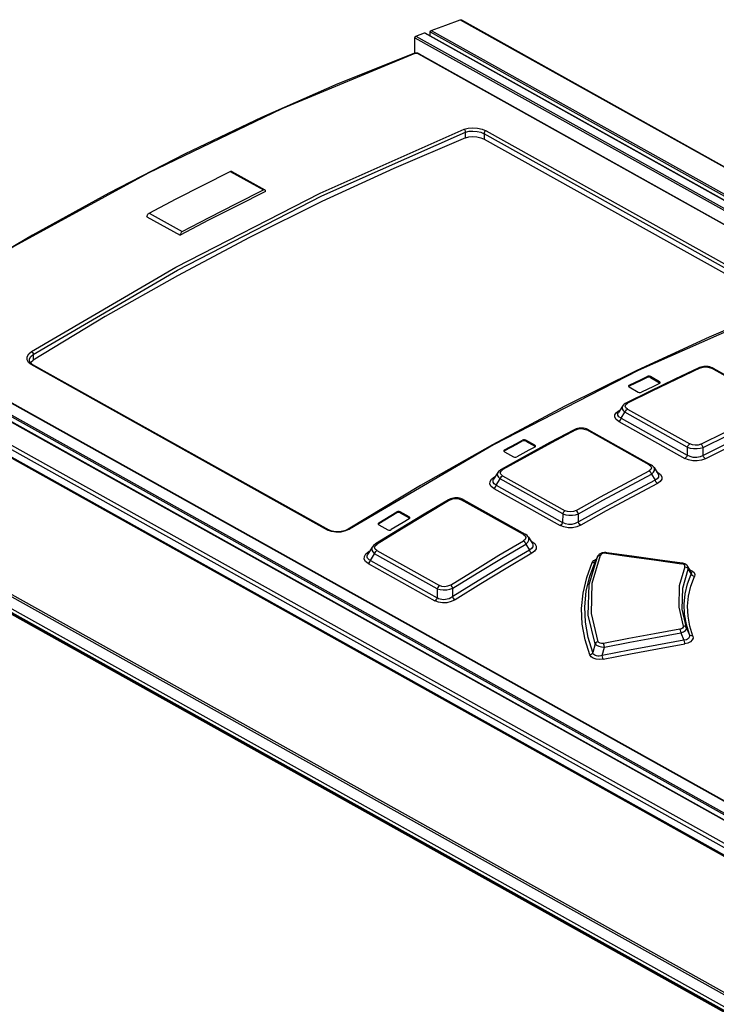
# Model space of a CAD drawing. Extents: x 0 to 420, y 0 to 297.
# Tile 23 of 37: x 337 to 349, y 134 to 150. Entities that reach past the tile are written whole.
import ezdxf

# ---------------------------------------------------------------- set-up
doc = ezdxf.new("R2010")
doc.units = 0
doc.header["$LTSCALE"] = 23.1
doc.layers.get('0').update_dxf_attribs({"linetype": 'CONTINUOUS'})

msp = doc.modelspace()

# ---------------------------------------------------------------- linework, layer by layer
at = {"color": 9, "linetype": 'CONTINUOUS'}
for p, q in [((344.824, 150.21), (393.144, 123.206)), ((344.061, 149.909), (362.052, 139.855)), ((344.077, 149.934), (362.092, 139.866)), ((344.22, 149.988), (362.375, 139.842)), ((344.319, 150.006), (362.592, 139.794)), ((344.335, 150.031), (362.608, 139.819)), ((361.8, 139.754), (344.115, 149.637)), ((344.912, 148.226), (344.913, 148.319)), ((345.224, 148.294), (345.223, 148.204)), ((350.206, 145.51), (345.224, 148.294)), ((345.256, 148.344), (350.238, 145.559)), ((340.957, 147.658), (341.514, 147.347)), ((339.592, 146.957), (340.148, 146.646)), ((352.795, 134.766), (334.536, 144.97)), ((334.625, 145.014), (352.794, 134.861)), ((334.638, 145.038), (352.793, 134.892)), ((335.089, 144.994), (352.805, 135.093)), ((382.539, 117.756), (334.191, 144.775)), ((334.07, 144.628), (382.348, 117.648)), ((382.507, 117.7), (334.159, 144.719)), ((337.645, 144.581), (337.645, 144.487)), ((342.592, 141.626), (337.609, 144.411)), ((350.098, 143.759), (349.047, 144.347)), ((347.963, 144.192), (347.964, 144.209)), ((348.02, 144.207), (348.02, 144.19)), ((348.173, 144.104), (348.173, 144.121)), ((347.662, 144.063), (347.662, 144.046)), ((347.447, 143.604), (347.494, 143.636)), ((347.494, 143.636), (347.506, 143.642)), ((347.501, 143.634), (347.494, 143.636)), ((347.53, 143.506), (347.592, 143.607)), ((348.64, 143.021), (347.592, 143.607)), ((347.606, 143.737), (347.636, 143.76)), ((347.633, 143.661), (348.682, 143.075)), ((332.104, 143.438), (380.382, 116.457)), ((347.489, 143.452), (348.598, 142.832)), ((347.53, 143.506), (348.639, 142.886)), ((380.079, 116.291), (331.801, 143.271)), ((380.105, 116.295), (331.827, 143.276)), ((331.965, 143.274), (380.278, 116.274)), ((332.079, 143.409), (380.357, 116.429)), ((347.999, 142.724), (346.951, 143.31)), ((331.914, 143.241), (380.227, 116.242)), ((345.866, 143.122), (345.867, 143.139)), ((345.923, 143.139), (345.923, 143.122)), ((345.565, 142.975), (345.565, 142.958)), ((346.076, 143.037), (346.076, 143.054)), ((348.64, 143.021), (348.639, 142.886)), ((345.508, 142.618), (345.538, 142.644)), ((345.35, 142.483), (345.398, 142.519)), ((345.398, 142.519), (345.412, 142.526)), ((345.406, 142.516), (345.398, 142.519)), ((345.429, 142.379), (345.495, 142.487)), ((346.546, 141.899), (345.495, 142.487)), ((345.534, 142.54), (346.585, 141.952)), ((348.142, 142.597), (348.124, 142.607)), ((348.142, 142.597), (348.132, 142.595)), ((345.39, 142.326), (346.505, 141.702)), ((345.429, 142.379), (346.544, 141.755)), ((345.885, 141.553), (344.84, 142.137)), ((343.754, 141.916), (343.754, 141.932)), ((343.811, 141.934), (343.811, 141.917)), ((343.964, 141.832), (343.964, 141.849)), ((346.546, 141.899), (346.544, 141.755)), ((342.656, 141.601), (342.592, 141.626)), ((343.452, 141.749), (343.452, 141.732)), ((343.394, 141.362), (343.426, 141.39)), ((346.028, 141.435), (346.006, 141.447)), ((346.028, 141.435), (346.016, 141.431)), ((343.238, 141.224), (343.287, 141.264)), ((343.287, 141.264), (343.303, 141.273)), ((343.295, 141.261), (343.287, 141.264)), ((343.312, 141.113), (343.382, 141.229)), ((344.437, 140.64), (343.382, 141.229)), ((343.419, 141.281), (344.474, 140.691)), ((346.99, 140.71), (347.129, 141.178)), ((347.111, 141.139), (347.129, 141.178)), ((347.129, 141.178), (347.141, 141.193)), ((347.13, 141.179), (347.129, 141.178)), ((343.276, 141.062), (344.398, 140.435)), ((343.312, 141.113), (344.434, 140.486)), ((347.043, 141.079), (347.067, 141.112)), ((348.655, 140.97), (348.705, 140.887)), ((344.437, 140.64), (344.434, 140.486)), ((348.675, 139.871), (348.628, 139.984)), ((348.53, 139.896), (348.582, 139.773)), ((347.09, 139.711), (347.053, 139.564)), ((347.211, 139.517), (347.247, 139.659))]:
    msp.add_line(p, q, dxfattribs=at)
at = {"color": 7, "linetype": 'CONTINUOUS'}
for p, q in [((344.843, 150.209), (393.163, 123.206)), ((344.059, 149.648), (344.061, 149.909)), ((344.077, 149.934), (344.22, 149.988)), ((344.228, 149.988), (362.391, 139.838)), ((344.318, 149.938), (344.319, 150.006)), ((344.046, 149.645), (344.041, 149.644)), ((344.131, 149.637), (344.12, 149.642)), ((344.131, 149.637), (361.809, 139.757)), ((345.223, 148.204), (350.206, 145.42)), ((340.981, 147.659), (341.537, 147.348)), ((341.549, 147.323), (341.549, 147.322)), ((339.556, 146.896), (340.113, 146.585)), ((352.814, 135.074), (334.798, 145.142)), ((352.817, 134.762), (334.547, 144.972)), ((334.096, 144.631), (382.374, 117.651)), ((337.578, 144.482), (337.578, 144.482)), ((337.622, 144.419), (337.606, 144.431)), ((337.631, 144.414), (337.622, 144.419)), ((337.631, 144.414), (342.614, 141.629)), ((348.847, 144.361), (348.835, 144.356)), ((348.87, 144.369), (348.847, 144.361)), ((349.062, 144.354), (349.039, 144.363)), ((349.074, 144.347), (349.062, 144.354)), ((349.074, 144.347), (350.125, 143.76)), ((348.173, 144.121), (348.02, 144.207)), ((348.02, 144.19), (348.173, 144.104)), ((348.172, 144.092), (348.183, 144.101)), ((348.18, 144.098), (348.173, 144.104)), ((348.183, 144.101), (348.184, 144.106)), ((348.014, 143.964), (347.608, 143.763)), ((347.65, 144.048), (347.651, 144.043)), ((347.651, 144.043), (347.661, 144.033)), ((347.662, 144.046), (347.654, 144.039)), ((347.661, 144.033), (347.814, 143.947)), ((347.55, 143.713), (347.481, 143.602)), ((346.748, 143.32), (346.737, 143.314)), ((346.772, 143.329), (346.748, 143.32)), ((346.968, 143.318), (346.945, 143.328)), ((346.98, 143.312), (346.968, 143.318)), ((346.98, 143.312), (348.029, 142.726)), ((346.076, 143.054), (345.923, 143.139)), ((345.923, 143.122), (346.076, 143.037)), ((345.553, 142.959), (345.554, 142.953)), ((345.554, 142.953), (345.564, 142.943)), ((345.565, 142.958), (345.557, 142.951)), ((345.564, 142.943), (345.717, 142.858)), ((346.075, 143.023), (346.086, 143.032)), ((346.083, 143.03), (346.076, 143.037)), ((346.086, 143.032), (346.087, 143.038)), ((348.905, 142.881), (348.907, 143.016)), ((345.915, 142.872), (345.51, 142.646)), ((348.083, 142.676), (348.15, 142.565)), ((345.383, 142.48), (345.383, 142.48)), ((345.454, 142.595), (345.384, 142.481)), ((348.036, 142.568), (348.097, 142.465)), ((348.15, 142.564), (348.15, 142.564)), ((344.152, 142.374), (342.941, 141.644)), ((344.635, 142.142), (344.624, 142.136)), ((344.658, 142.152), (344.635, 142.142)), ((344.859, 142.146), (344.835, 142.156)), ((344.872, 142.14), (344.859, 142.146)), ((344.872, 142.14), (345.916, 141.556)), ((343.964, 141.849), (343.811, 141.934)), ((343.811, 141.917), (343.964, 141.832)), ((343.963, 141.816), (343.974, 141.827)), ((343.971, 141.824), (343.964, 141.832)), ((343.974, 141.827), (343.975, 141.833)), ((346.808, 141.763), (346.81, 141.9)), ((342.941, 141.644), (342.941, 141.644)), ((343.802, 141.643), (343.397, 141.392)), ((343.44, 141.732), (343.441, 141.726)), ((343.441, 141.726), (343.452, 141.716)), ((343.452, 141.732), (343.444, 141.724)), ((343.452, 141.716), (343.605, 141.631)), ((345.971, 141.506), (346.035, 141.4)), ((343.343, 141.34), (343.27, 141.22)), ((345.924, 141.391), (345.985, 141.289)), ((346.035, 141.399), (346.035, 141.399)), ((343.27, 141.22), (343.27, 141.22)), ((347.129, 141.178), (347.096, 141.104)), ((347.13, 141.179), (347.129, 141.178)), ((347.134, 141.188), (347.13, 141.179)), ((347.287, 141.245), (347.271, 141.247)), ((347.096, 141.104), (347.096, 141.104)), ((348.705, 140.925), (348.649, 141.016)), ((344.696, 140.507), (344.699, 140.648))]:
    msp.add_line(p, q, dxfattribs=at)
for points in [[(344.335, 150.031), (344.58, 150.122), (344.824, 150.21)], [(344.824, 150.21), (344.831, 150.212), (344.837, 150.211), (344.843, 150.209)], [(344.061, 149.909), (344.061, 149.913), (344.062, 149.918), (344.064, 149.922), (344.067, 149.926), (344.07, 149.93), (344.073, 149.932), (344.077, 149.934)], [(344.22, 149.988), (344.224, 149.989), (344.227, 149.989), (344.228, 149.988)], [(344.319, 150.006), (344.319, 150.011), (344.321, 150.015), (344.323, 150.019), (344.325, 150.023), (344.328, 150.027), (344.332, 150.03), (344.335, 150.031)], [(344.041, 149.644), (342.764, 149.131), (341.483, 148.568), (340.2, 147.956), (338.916, 147.295), (337.632, 146.587), (336.35, 145.832)], [(344.07, 149.65), (344.058, 149.648), (344.046, 149.645)], [(344.096, 149.648), (344.083, 149.65), (344.07, 149.65)], [(344.12, 149.642), (344.108, 149.646), (344.096, 149.648)], [(344.912, 148.226), (344.969, 148.241), (345.035, 148.247), (345.103, 148.242), (345.168, 148.227), (345.223, 148.204)], [(344.912, 148.226), (343.704, 147.711), (342.493, 147.153), (341.28, 146.55)], [(339.592, 146.957), (340.047, 147.197), (340.502, 147.43), (340.957, 147.658)], [(340.957, 147.658), (340.964, 147.661), (340.971, 147.662), (340.977, 147.661), (340.981, 147.659)], [(341.549, 147.322), (341.07, 147.083), (340.592, 146.837), (340.113, 146.585)], [(340.148, 146.646), (340.604, 146.885), (341.059, 147.119), (341.514, 147.347)], [(341.537, 147.348), (341.534, 147.35), (341.528, 147.35), (341.521, 147.349), (341.514, 147.347)], [(341.549, 147.323), (341.548, 147.331), (341.546, 147.337), (341.543, 147.343), (341.539, 147.347), (341.537, 147.348)], [(339.556, 146.896), (339.557, 146.905), (339.559, 146.914), (339.562, 146.923), (339.567, 146.931), (339.572, 146.939), (339.578, 146.946), (339.585, 146.952), (339.592, 146.957)], [(340.148, 146.646), (340.141, 146.641), (340.135, 146.635), (340.129, 146.628), (340.123, 146.62), (340.119, 146.612), (340.116, 146.603), (340.113, 146.594), (340.113, 146.585)], [(341.28, 146.55), (340.067, 145.905), (338.855, 145.217), (337.645, 144.487)], [(350.214, 145.385), (349.005, 144.87), (347.792, 144.311), (346.579, 143.708), (345.365, 143.062), (344.152, 142.374)], [(337.606, 144.431), (337.594, 144.443), (337.585, 144.457), (337.58, 144.47), (337.578, 144.482)], [(337.596, 144.441), (337.603, 144.453), (337.645, 144.487)], [(348.835, 144.356), (348.429, 144.164), (348.014, 143.964)], [(349.039, 144.363), (349.016, 144.37), (348.992, 144.375), (348.968, 144.378), (348.943, 144.379), (348.918, 144.378), (348.894, 144.374), (348.87, 144.369)], [(347.662, 144.063), (347.863, 144.16), (347.964, 144.209)], [(347.963, 144.192), (347.863, 144.143), (347.662, 144.046)], [(348.02, 144.19), (348.002, 144.196), (347.982, 144.196), (347.963, 144.192)], [(348.02, 144.207), (348.002, 144.213), (347.982, 144.213), (347.964, 144.209)], [(348.184, 144.106), (348.183, 144.112), (348.173, 144.121)], [(347.662, 144.063), (347.651, 144.053), (347.65, 144.048)], [(347.814, 143.947), (347.832, 143.942), (347.853, 143.941), (347.871, 143.946)], [(348.172, 144.092), (348.072, 144.044), (347.871, 143.946)], [(347.608, 143.763), (347.597, 143.756), (347.578, 143.743), (347.562, 143.729), (347.55, 143.712)], [(350.194, 143.504), (349.764, 143.302), (349.335, 143.094), (348.905, 142.881)], [(346.737, 143.314), (346.331, 143.098), (345.915, 142.872)], [(346.945, 143.328), (346.921, 143.335), (346.896, 143.339), (346.871, 143.342), (346.846, 143.342), (346.821, 143.34), (346.796, 143.336), (346.772, 143.329)], [(345.565, 142.975), (345.766, 143.085), (345.867, 143.139)], [(345.866, 143.122), (345.766, 143.068), (345.565, 142.958)], [(345.923, 143.122), (345.905, 143.128), (345.885, 143.128), (345.866, 143.122)], [(345.923, 143.139), (345.905, 143.145), (345.885, 143.145), (345.867, 143.139)], [(345.565, 142.975), (345.554, 142.965), (345.553, 142.959)], [(346.075, 143.023), (345.975, 142.968), (345.774, 142.858)], [(346.087, 143.038), (346.086, 143.044), (346.076, 143.054)], [(345.717, 142.858), (345.735, 142.852), (345.755, 142.852), (345.774, 142.858)], [(345.51, 142.646), (345.498, 142.639), (345.48, 142.625), (345.464, 142.609), (345.454, 142.595)], [(348.083, 142.676), (348.072, 142.692), (348.057, 142.707), (348.039, 142.72), (348.029, 142.726)], [(348.097, 142.465), (347.667, 142.237), (347.238, 142.002), (346.808, 141.763)], [(344.624, 142.136), (344.217, 141.894), (343.802, 141.643)], [(344.835, 142.156), (344.811, 142.162), (344.785, 142.167), (344.76, 142.169), (344.734, 142.168), (344.708, 142.165), (344.683, 142.16), (344.658, 142.152)], [(343.452, 141.749), (343.654, 141.872), (343.754, 141.932)], [(343.754, 141.916), (343.654, 141.855), (343.452, 141.732)], [(343.963, 141.816), (343.862, 141.755), (343.661, 141.633)], [(343.811, 141.934), (343.793, 141.94), (343.773, 141.939), (343.754, 141.932)], [(343.811, 141.917), (343.793, 141.923), (343.772, 141.922), (343.754, 141.916)], [(343.975, 141.833), (343.974, 141.838), (343.964, 141.849)], [(342.941, 141.644), (342.928, 141.636), (342.904, 141.625), (342.878, 141.615), (342.85, 141.607), (342.82, 141.601), (342.789, 141.598), (342.759, 141.597), (342.728, 141.598), (342.699, 141.601), (342.672, 141.607), (342.647, 141.614), (342.625, 141.623), (342.614, 141.629)], [(343.452, 141.749), (343.442, 141.738), (343.44, 141.732)], [(343.605, 141.631), (343.623, 141.625), (343.643, 141.626), (343.661, 141.633)], [(345.971, 141.505), (345.961, 141.52), (345.945, 141.536), (345.927, 141.55), (345.916, 141.556)], [(343.397, 141.392), (343.385, 141.384), (343.366, 141.368), (343.351, 141.351), (343.343, 141.34)], [(345.985, 141.289), (345.555, 141.034), (345.125, 140.773), (344.696, 140.507)], [(347.271, 141.247), (347.25, 141.247), (347.229, 141.245), (347.209, 141.241), (347.19, 141.234), (347.173, 141.225), (347.157, 141.215), (347.145, 141.202), (347.134, 141.188)], [(348.555, 141.07), (348.137, 141.128), (347.706, 141.188), (347.287, 141.245)], [(348.649, 141.016), (348.642, 141.026), (348.63, 141.038), (348.616, 141.048), (348.601, 141.057), (348.583, 141.064), (348.563, 141.068), (348.555, 141.07)]]:
    msp.add_lwpolyline(points, dxfattribs=at)
at = {"color": 9, "linetype": 'CONTINUOUS'}
for points in [[(344.058, 149.641), (341.821, 148.711), (339.576, 147.63), (337.33, 146.401), (335.089, 145.028)], [(344.058, 149.641), (344.044, 149.644), (344.041, 149.644)], [(344.115, 149.637), (344.097, 149.643), (344.077, 149.645), (344.058, 149.641)], [(344.115, 149.637), (344.128, 149.638), (344.131, 149.637)], [(337.615, 144.629), (340.039, 146.047), (342.467, 147.295), (344.888, 148.369)], [(337.645, 144.581), (340.068, 145.998), (342.493, 147.246), (344.913, 148.319)], [(344.888, 148.369), (344.954, 148.388), (345.032, 148.395), (345.114, 148.389), (345.192, 148.371), (345.256, 148.344)], [(344.913, 148.319), (344.911, 148.339), (344.901, 148.357), (344.888, 148.369)], [(344.913, 148.319), (344.97, 148.334), (345.036, 148.338), (345.105, 148.333), (345.169, 148.317), (345.224, 148.294)], [(345.256, 148.344), (345.244, 148.336), (345.233, 148.323), (345.227, 148.309), (345.224, 148.294)], [(350.232, 145.383), (347.811, 144.309), (345.384, 143.06), (342.959, 141.642)], [(337.609, 144.411), (337.563, 144.447), (337.539, 144.492), (337.54, 144.541), (337.567, 144.588), (337.615, 144.629)], [(337.615, 144.629), (337.63, 144.616), (337.641, 144.599), (337.645, 144.581)], [(337.578, 144.482), (337.582, 144.505), (337.604, 144.545), (337.645, 144.581)], [(337.631, 144.414), (337.621, 144.415), (337.609, 144.411)], [(348.862, 144.353), (348.454, 144.16), (348.045, 143.963), (347.636, 143.76)], [(348.835, 144.356), (348.845, 144.358), (348.862, 144.353)], [(348.862, 144.353), (348.908, 144.367), (348.957, 144.37), (349.005, 144.363), (349.047, 144.347)], [(349.047, 144.347), (349.063, 144.35), (349.074, 144.347)], [(347.489, 143.452), (347.442, 143.487), (347.42, 143.526), (347.421, 143.566), (347.447, 143.604)], [(347.55, 143.712), (347.544, 143.699), (347.543, 143.668), (347.559, 143.637), (347.592, 143.607)], [(347.592, 143.607), (347.602, 143.629), (347.616, 143.648), (347.633, 143.661)], [(347.633, 143.661), (347.604, 143.685), (347.595, 143.712), (347.606, 143.737)], [(347.636, 143.76), (347.62, 143.765), (347.608, 143.763)], [(348.868, 143.071), (349.277, 143.274), (349.685, 143.472), (350.094, 143.665)], [(348.907, 143.016), (349.315, 143.219), (349.724, 143.416), (350.132, 143.609)], [(347.53, 143.506), (347.491, 143.53), (347.473, 143.558), (347.474, 143.589), (347.481, 143.602)], [(347.489, 143.452), (347.506, 143.465), (347.52, 143.484), (347.53, 143.506)], [(350.232, 143.449), (349.803, 143.246), (349.373, 143.039), (348.944, 142.825)], [(346.765, 143.312), (346.356, 143.094), (345.947, 142.871), (345.538, 142.644)], [(346.737, 143.314), (346.748, 143.317), (346.765, 143.312)], [(346.765, 143.312), (346.81, 143.328), (346.859, 143.332), (346.908, 143.326), (346.951, 143.31)], [(346.951, 143.31), (346.968, 143.315), (346.98, 143.312)], [(348.682, 143.075), (348.664, 143.062), (348.65, 143.043), (348.64, 143.021)], [(348.64, 143.021), (348.689, 143.006), (348.745, 142.997), (348.803, 142.996), (348.858, 143.003), (348.907, 143.016)], [(348.868, 143.071), (348.823, 143.056), (348.774, 143.052), (348.725, 143.059), (348.682, 143.075)], [(348.907, 143.016), (348.898, 143.038), (348.885, 143.058), (348.868, 143.071)], [(348.639, 142.886), (348.63, 142.864), (348.615, 142.845), (348.598, 142.832)], [(348.944, 142.825), (348.879, 142.802), (348.806, 142.79), (348.731, 142.792), (348.66, 142.806), (348.598, 142.832)], [(348.905, 142.881), (348.854, 142.857), (348.798, 142.847), (348.74, 142.848), (348.687, 142.862), (348.639, 142.886)], [(348.944, 142.825), (348.927, 142.839), (348.914, 142.858), (348.905, 142.881)], [(345.534, 142.54), (345.505, 142.564), (345.496, 142.591), (345.508, 142.618)], [(345.538, 142.643), (345.522, 142.649), (345.51, 142.646)], [(346.77, 141.955), (347.179, 142.183), (347.588, 142.405), (347.997, 142.623)], [(347.999, 142.724), (348.029, 142.7), (348.038, 142.673), (348.027, 142.647), (347.997, 142.623)], [(347.997, 142.623), (348.013, 142.61), (348.027, 142.591), (348.036, 142.568)], [(348.029, 142.726), (348.017, 142.729), (347.999, 142.724)], [(348.036, 142.568), (348.071, 142.598), (348.089, 142.63), (348.089, 142.661), (348.083, 142.676)], [(345.39, 142.326), (345.344, 142.361), (345.322, 142.401), (345.325, 142.443), (345.35, 142.483)], [(345.429, 142.379), (345.391, 142.403), (345.374, 142.432), (345.376, 142.465), (345.383, 142.48)], [(345.454, 142.594), (345.447, 142.58), (345.446, 142.548), (345.463, 142.516), (345.495, 142.487)], [(345.495, 142.487), (345.504, 142.508), (345.517, 142.527), (345.534, 142.54)], [(346.81, 141.9), (347.219, 142.128), (347.627, 142.35), (348.036, 142.568)], [(348.15, 142.564), (348.158, 142.546), (348.156, 142.515), (348.136, 142.488), (348.097, 142.465)], [(348.097, 142.465), (348.106, 142.443), (348.12, 142.424), (348.137, 142.41)], [(348.142, 142.597), (348.188, 142.562), (348.211, 142.523), (348.209, 142.482), (348.184, 142.444), (348.137, 142.41)], [(345.39, 142.326), (345.406, 142.339), (345.42, 142.358), (345.429, 142.379)], [(348.137, 142.41), (347.707, 142.182), (347.278, 141.948), (346.848, 141.708)], [(344.652, 142.133), (344.243, 141.89), (343.834, 141.642), (343.426, 141.39)], [(344.624, 142.136), (344.636, 142.139), (344.652, 142.133)], [(344.652, 142.133), (344.697, 142.151), (344.746, 142.158), (344.796, 142.153), (344.84, 142.137)], [(344.84, 142.137), (344.858, 142.143), (344.872, 142.14)], [(346.585, 141.952), (346.569, 141.939), (346.555, 141.92), (346.546, 141.899)], [(346.77, 141.955), (346.725, 141.937), (346.675, 141.931), (346.627, 141.936), (346.585, 141.952)], [(346.81, 141.9), (346.801, 141.922), (346.787, 141.941), (346.77, 141.955)], [(346.546, 141.899), (346.595, 141.884), (346.649, 141.877), (346.707, 141.877), (346.761, 141.885), (346.81, 141.9)], [(342.592, 141.626), (342.604, 141.631), (342.614, 141.629)], [(342.959, 141.642), (342.893, 141.611), (342.815, 141.593), (342.733, 141.589), (342.656, 141.601)], [(342.941, 141.644), (342.946, 141.645), (342.959, 141.642)], [(346.544, 141.755), (346.535, 141.734), (346.522, 141.716), (346.505, 141.702)], [(346.848, 141.708), (346.783, 141.681), (346.71, 141.666), (346.636, 141.665), (346.566, 141.678), (346.505, 141.702)], [(346.808, 141.763), (346.756, 141.735), (346.7, 141.721), (346.643, 141.72), (346.591, 141.732), (346.544, 141.755)], [(346.848, 141.708), (346.832, 141.721), (346.818, 141.74), (346.808, 141.763)], [(345.885, 141.553), (345.915, 141.527), (345.924, 141.499), (345.913, 141.47), (345.884, 141.445)], [(345.916, 141.556), (345.903, 141.559), (345.885, 141.553)], [(345.924, 141.391), (345.959, 141.423), (345.977, 141.456), (345.978, 141.489), (345.971, 141.505)], [(343.343, 141.34), (343.336, 141.323), (343.335, 141.29), (343.351, 141.258), (343.382, 141.229)], [(343.419, 141.281), (343.391, 141.305), (343.383, 141.333), (343.394, 141.362)], [(343.425, 141.39), (343.409, 141.395), (343.397, 141.392)], [(344.657, 140.701), (345.066, 140.954), (345.474, 141.202), (345.884, 141.445)], [(344.699, 140.648), (345.107, 140.9), (345.515, 141.148), (345.924, 141.391)], [(345.884, 141.445), (345.9, 141.432), (345.915, 141.413), (345.924, 141.391)], [(346.035, 141.399), (346.044, 141.379), (346.043, 141.345), (346.023, 141.315), (345.985, 141.289)], [(345.985, 141.289), (345.995, 141.268), (346.009, 141.249), (346.026, 141.235)], [(346.028, 141.435), (346.075, 141.399), (346.099, 141.357), (346.098, 141.313), (346.073, 141.271), (346.026, 141.235)], [(343.276, 141.062), (343.231, 141.097), (343.21, 141.137), (343.213, 141.181), (343.238, 141.224)], [(343.312, 141.113), (343.29, 141.126), (343.274, 141.14), (343.263, 141.155), (343.258, 141.173), (343.259, 141.191), (343.265, 141.211), (343.27, 141.22)], [(343.382, 141.229), (343.391, 141.25), (343.404, 141.268), (343.419, 141.281)], [(346.026, 141.235), (345.596, 140.98), (345.167, 140.719), (344.737, 140.453)], [(347.142, 139.748), (347.028, 140.224), (347.043, 140.734), (347.182, 141.203)], [(347.067, 141.112), (347.107, 141.138), (347.112, 141.14)], [(347.141, 141.193), (347.159, 141.201), (347.182, 141.203)], [(347.277, 141.235), (347.245, 141.236), (347.216, 141.23), (347.194, 141.218), (347.182, 141.203)], [(347.277, 141.235), (347.284, 141.245), (347.287, 141.245)], [(347.277, 141.235), (347.7, 141.178), (348.122, 141.119), (348.545, 141.06)], [(343.276, 141.062), (343.291, 141.075), (343.304, 141.093), (343.312, 141.113)], [(347.001, 139.526), (346.92, 139.782), (346.874, 140.043), (346.863, 140.305), (346.888, 140.567), (346.948, 140.826), (347.043, 141.079)], [(347.053, 139.564), (346.972, 139.819), (346.927, 140.077), (346.916, 140.337), (346.941, 140.596), (347.001, 140.852), (347.096, 141.104)], [(347.043, 141.079), (347.065, 141.081), (347.083, 141.089), (347.096, 141.104)], [(348.599, 141.01), (348.505, 140.687), (348.496, 140.328), (348.57, 140.01)], [(348.555, 141.07), (348.552, 141.069), (348.545, 141.06)], [(348.599, 141.01), (348.6, 141.027), (348.591, 141.042), (348.571, 141.053), (348.545, 141.06)], [(348.628, 139.984), (348.554, 140.297), (348.563, 140.651), (348.655, 140.97)], [(348.599, 141.01), (348.622, 141.004), (348.642, 140.989), (348.655, 140.97)], [(348.655, 140.97), (348.655, 141.002), (348.649, 141.016)], [(348.685, 140.958), (348.726, 140.937), (348.755, 140.91), (348.767, 140.879), (348.761, 140.847)], [(348.675, 139.871), (348.624, 140.039), (348.594, 140.21), (348.588, 140.382), (348.605, 140.553), (348.644, 140.721), (348.705, 140.887)], [(348.733, 139.844), (348.682, 140.01), (348.653, 140.178), (348.646, 140.347), (348.662, 140.516), (348.701, 140.682), (348.761, 140.847)], [(348.705, 140.925), (348.71, 140.912), (348.705, 140.887)], [(348.705, 140.887), (348.718, 140.868), (348.737, 140.854), (348.761, 140.847)], [(344.474, 140.691), (344.458, 140.678), (344.446, 140.66), (344.437, 140.64)], [(344.437, 140.64), (344.485, 140.625), (344.538, 140.619), (344.595, 140.621), (344.649, 140.63), (344.699, 140.648)], [(344.657, 140.701), (344.611, 140.681), (344.562, 140.673), (344.515, 140.677), (344.474, 140.691)], [(344.699, 140.648), (344.689, 140.669), (344.674, 140.688), (344.657, 140.701)], [(347.09, 139.711), (346.974, 140.195), (346.99, 140.71)], [(344.434, 140.486), (344.426, 140.466), (344.413, 140.448), (344.398, 140.435)], [(344.696, 140.507), (344.666, 140.487), (344.636, 140.472), (344.605, 140.462), (344.574, 140.456), (344.544, 140.454), (344.515, 140.456), (344.486, 140.462), (344.459, 140.472), (344.434, 140.486)], [(344.737, 140.453), (344.721, 140.466), (344.706, 140.485), (344.696, 140.507)], [(344.737, 140.453), (344.671, 140.422), (344.599, 140.404), (344.525, 140.401), (344.456, 140.411), (344.398, 140.435)], [(348.57, 140.01), (348.57, 139.993), (348.56, 139.977), (348.541, 139.965), (348.515, 139.958)], [(348.53, 139.896), (348.575, 139.913), (348.608, 139.936), (348.626, 139.96), (348.628, 139.984)], [(348.628, 139.984), (348.615, 140), (348.595, 140.01), (348.57, 140.01)], [(348.515, 139.958), (348.087, 139.881), (347.659, 139.801), (347.232, 139.72)], [(347.247, 139.659), (347.675, 139.74), (348.103, 139.819), (348.53, 139.896)], [(348.515, 139.958), (348.521, 139.941), (348.526, 139.92), (348.53, 139.896)], [(348.675, 139.871), (348.679, 139.834), (348.662, 139.803), (348.628, 139.782), (348.582, 139.773)], [(348.733, 139.844), (348.737, 139.81), (348.723, 139.777), (348.692, 139.748), (348.649, 139.725), (348.597, 139.711)], [(348.733, 139.844), (348.709, 139.845), (348.688, 139.854), (348.675, 139.871)], [(347.142, 139.748), (347.12, 139.741), (347.102, 139.728), (347.09, 139.711)], [(347.09, 139.711), (347.113, 139.689), (347.15, 139.672), (347.196, 139.662), (347.247, 139.659)], [(347.232, 139.72), (347.2, 139.718), (347.174, 139.722), (347.153, 139.733), (347.142, 139.748)], [(348.582, 139.773), (348.125, 139.69), (347.668, 139.605), (347.211, 139.517)], [(347.227, 139.457), (347.683, 139.544), (348.14, 139.629), (348.597, 139.711)], [(347.247, 139.659), (347.243, 139.682), (347.238, 139.703), (347.232, 139.72)], [(348.582, 139.773), (348.586, 139.75), (348.592, 139.728), (348.598, 139.712)], [(347.053, 139.564), (347.041, 139.547), (347.023, 139.534), (347.001, 139.526)], [(347.227, 139.457), (347.164, 139.45), (347.107, 139.455), (347.058, 139.471), (347.023, 139.495), (347.001, 139.526)], [(347.211, 139.517), (347.184, 139.51), (347.159, 139.506), (347.137, 139.506), (347.116, 139.509), (347.098, 139.514), (347.083, 139.522), (347.07, 139.533), (347.06, 139.547), (347.053, 139.564)], [(347.226, 139.457), (347.221, 139.473), (347.215, 139.494), (347.211, 139.517)]]:
    msp.add_lwpolyline(points, dxfattribs=at)

doc.saveas('drawing.dxf')
